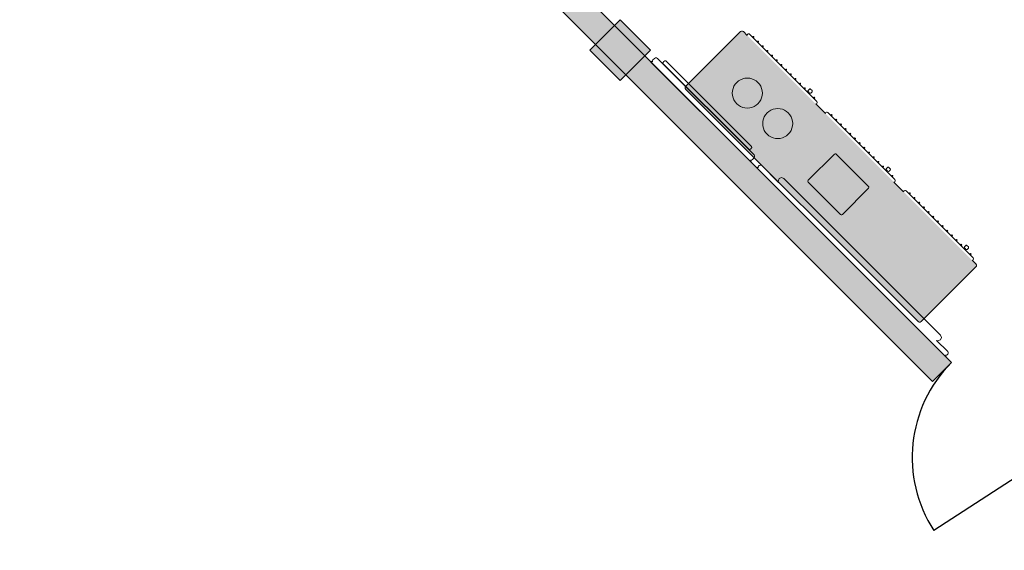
# Model space of a CAD drawing. Extents: x 2172.2 to 2210.6, y 415.3 to 458.1.
# Tile 3 of 27: x 2187.9 to 2197, y 415.3 to 420.2. Entities that reach past the tile are written whole.
import ezdxf

# ---------------------------------------------------------------- set-up
doc = ezdxf.new("R2010")
doc.units = 0
for name, color, linetype, lineweight in [('AYAA_B2_COLUMNS', 8, 'Continuous', 30), ('AYAA_B2_FINE_DETAIL', 8, 'Continuous', 9), ('AYAA_B2_SERVICE', 7, 'Continuous', 18), ('AYAA_B2_WALL_DECOR', 32, 'Continuous', 13), ('AYAA_B2_WALLS', 7, 'Continuous', 30)]:
    doc.layers.add(name, color=color, linetype=linetype, lineweight=lineweight)

# ---------------------------------------------------------------- blocks, each defined once
blk = doc.blocks.new('AYAA_B2_ARCHITECTURE')
at = {"layer": 'AYAA_B2_COLUMNS', "true_color": 0xc2b092}
blk.add_hatch(color=256, dxfattribs=at).paths.add_polyline_path([(3.727698, -14.075465), (3.444858, -14.358305), (3.16205, -14.07543), (3.444858, -13.792626)])
at = {"layer": 'AYAA_B2_WALLS', "true_color": 0xe4e1d8}
blk.add_hatch(color=256, dxfattribs=at).paths.add_polyline_path([(6.354817, -17.161343), (-2.147606, -8.65892), (-1.970829, -8.482143), (6.531594, -16.984568)])
at = {"layer": 'AYAA_B2_COLUMNS', "linetype": 'Continuous', "lineweight": -2}
blk.add_lwpolyline([(3.727698, -14.075465), (3.444858, -14.358305), (3.16205, -14.07543), (3.444858, -13.792626)], close=True, dxfattribs=at)
at = {"layer": 'AYAA_B2_WALLS', "linetype": 'Continuous', "lineweight": -2}
blk.add_lwpolyline([(6.354817, -17.161343), (-2.147606, -8.65892), (-1.970829, -8.482143), (6.531594, -16.984568)], close=True, dxfattribs=at)
blk = doc.blocks.new('AYAA_B2_DOOR_D0')
at = {"color": 0, "linetype": 'Continuous'}
blk.add_lwpolyline([(-0.625, 0), (-0.3651, 1.2227)], dxfattribs=at)
at = {"color": 0}
blk.add_arc((-0.625, 0), 1.25, 0, 78, dxfattribs=at)
blk = doc.blocks.new('AYAA_B2_SIDEBOARD')
at = {"true_color": 0xe8ddc7}
blk.add_hatch(color=256, dxfattribs=at).paths.add_polyline_path([(-1.547328, 0.369987), (-1.539987, 0.377328), (-1.53, 0.38), (1.53, 0.38), (1.539987, 0.377328), (1.547328, 0.369987), (1.55, 0.36), (1.55, -0.36), (1.547328, -0.369987), (1.539987, -0.377328), (1.53, -0.38), (-1.53, -0.38), (-1.539987, -0.377328), (-1.547328, -0.369987), (-1.55, -0.36), (-1.55, 0.36)])
at = {"color": 0, "linetype": 'Continuous', "lineweight": -2}
for points in [[(-1.53, -0.38), (-1.539987, -0.377328), (-1.547328, -0.369987), (-1.55, -0.36), (-1.55, 0.36), (-1.547328, 0.369987), (-1.539987, 0.377328), (-1.53, 0.38), (1.53, 0.38), (1.539987, 0.377328), (1.547328, 0.369987), (1.55, 0.36), (1.55, -0.36), (1.547328, -0.369987), (1.539987, -0.377328), (1.53, -0.38), (1.481121, -0.38), (1.48313, -0.382009), (1.485, -0.389), (1.48313, -0.395991), (1.477991, -0.40113), (1.471, -0.403), (0.589, -0.403), (0.582009, -0.40113), (0.57687, -0.395991), (0.575, -0.389), (0.57687, -0.382009), (0.578879, -0.38), (0.451121, -0.38), (0.45313, -0.382009), (0.455, -0.389), (0.45313, -0.395991), (0.447991, -0.40113), (0.441, -0.403), (-0.441, -0.403), (-0.447991, -0.40113), (-0.45313, -0.395991), (-0.455, -0.389), (-0.45313, -0.382009), (-0.451121, -0.38), (-0.578879, -0.38), (-0.57687, -0.382009), (-0.575, -0.389), (-0.57687, -0.395991), (-0.582009, -0.40113), (-0.589, -0.403), (-1.471, -0.403), (-1.477991, -0.40113), (-1.48313, -0.395991), (-1.485, -0.389), (-1.48313, -0.382009), (-1.481121, -0.38)], [(-1.43, -0.415), (-1.433535, -0.413536), (-1.435, -0.41), (-1.433535, -0.406464), (-1.43, -0.405), (-1.426464, -0.406464), (-1.425, -0.41), (-1.426464, -0.413536)], [(-1.363461, -0.41), (-1.364926, -0.413536), (-1.368461, -0.415), (-1.371997, -0.413536), (-1.373461, -0.41), (-1.371997, -0.406464), (-1.368461, -0.405), (-1.364926, -0.406464)], [(-1.301923, -0.41), (-1.303388, -0.413536), (-1.306923, -0.415), (-1.310459, -0.413536), (-1.311923, -0.41), (-1.310459, -0.406464), (-1.306923, -0.405), (-1.303388, -0.406464)], [(-1.245385, -0.415), (-1.24892, -0.413536), (-1.250385, -0.41), (-1.24892, -0.406464), (-1.245385, -0.405), (-1.241849, -0.406464), (-1.240385, -0.41), (-1.241849, -0.413536)], [(-1.180311, -0.413536), (-1.183846, -0.415), (-1.187382, -0.413536), (-1.188846, -0.41), (-1.187382, -0.406464), (-1.183846, -0.405), (-1.180311, -0.406464), (-1.178846, -0.41)], [(-1.118772, -0.413536), (-1.122308, -0.415), (-1.125843, -0.413536), (-1.127308, -0.41), (-1.125843, -0.406464), (-1.122308, -0.405), (-1.118772, -0.406464), (-1.117308, -0.41)], [(-1.057234, -0.406464), (-1.055769, -0.41), (-1.057234, -0.413536), (-1.060769, -0.415), (-1.064305, -0.413536), (-1.065769, -0.41), (-1.064305, -0.406464), (-1.060769, -0.405)], [(-1.004231, -0.41), (-1.002766, -0.406464), (-0.999231, -0.405), (-0.995695, -0.406464), (-0.994231, -0.41), (-0.995695, -0.413536), (-0.999231, -0.415), (-1.002766, -0.413536)], [(-0.934157, -0.406464), (-0.932692, -0.41), (-0.934157, -0.413536), (-0.937692, -0.415), (-0.941228, -0.413536), (-0.942692, -0.41), (-0.941228, -0.406464), (-0.937692, -0.405)], [(-0.871154, -0.41), (-0.872618, -0.413536), (-0.876154, -0.415), (-0.879689, -0.413536), (-0.881154, -0.41), (-0.879689, -0.406464), (-0.876154, -0.405), (-0.872618, -0.406464)], [(-0.81108, -0.413536), (-0.814615, -0.415), (-0.818151, -0.413536), (-0.819615, -0.41), (-0.818151, -0.406464), (-0.814615, -0.405), (-0.81108, -0.406464), (-0.809615, -0.41)], [(-0.753077, -0.415), (-0.756612, -0.413536), (-0.758077, -0.41), (-0.756612, -0.406464), (-0.753077, -0.405), (-0.749541, -0.406464), (-0.748077, -0.41), (-0.749541, -0.413536)], [(-0.696538, -0.41), (-0.695074, -0.406464), (-0.691538, -0.405), (-0.688003, -0.406464), (-0.686538, -0.41), (-0.687306, -0.411855), (-0.686505, -0.412069), (-0.683569, -0.415005), (-0.6825, -0.419), (-0.6825, -0.435), (-0.683569, -0.438995), (-0.686505, -0.441931), (-0.6905, -0.443), (-0.7095, -0.443), (-0.713495, -0.441931), (-0.716431, -0.438995), (-0.7175, -0.435), (-0.7175, -0.419), (-0.716431, -0.415005), (-0.713495, -0.412069), (-0.7095, -0.411), (-0.696124, -0.411)], [(-0.633536, -0.413536), (-0.635, -0.41), (-0.633536, -0.406464), (-0.63, -0.405), (-0.626464, -0.406464), (-0.625, -0.41), (-0.626464, -0.413536), (-0.63, -0.415)], [(-0.396464, -0.406464), (-0.395, -0.41), (-0.396464, -0.413536), (-0.4, -0.415), (-0.403536, -0.413536), (-0.405, -0.41), (-0.403536, -0.406464), (-0.4, -0.405)], [(-0.338462, -0.405), (-0.334926, -0.406464), (-0.333462, -0.41), (-0.334926, -0.413536), (-0.338462, -0.415), (-0.341997, -0.413536), (-0.343462, -0.41), (-0.341997, -0.406464)], [(-0.276923, -0.405), (-0.273388, -0.406464), (-0.271923, -0.41), (-0.273388, -0.413536), (-0.276923, -0.415), (-0.280459, -0.413536), (-0.281923, -0.41), (-0.280459, -0.406464)], [(-0.215385, -0.405), (-0.211849, -0.406464), (-0.210385, -0.41), (-0.211849, -0.413536), (-0.215385, -0.415), (-0.21892, -0.413536), (-0.220385, -0.41), (-0.21892, -0.406464)], [(-0.153846, -0.405), (-0.150311, -0.406464), (-0.148846, -0.41), (-0.150311, -0.413536), (-0.153846, -0.415), (-0.157382, -0.413536), (-0.158846, -0.41), (-0.157382, -0.406464)], [(-0.088772, -0.406464), (-0.087308, -0.41), (-0.088772, -0.413536), (-0.092308, -0.415), (-0.095843, -0.413536), (-0.097308, -0.41), (-0.095843, -0.406464), (-0.092308, -0.405)], [(-0.025769, -0.41), (-0.027234, -0.413536), (-0.030769, -0.415), (-0.034305, -0.413536), (-0.035769, -0.41), (-0.034305, -0.406464), (-0.030769, -0.405), (-0.027234, -0.406464)], [(0.030769, -0.415), (0.027234, -0.413536), (0.025769, -0.41), (0.027234, -0.406464), (0.030769, -0.405), (0.034305, -0.406464), (0.035769, -0.41), (0.034305, -0.413536)], [(0.095843, -0.406464), (0.097308, -0.41), (0.095843, -0.413536), (0.092308, -0.415), (0.088772, -0.413536), (0.087308, -0.41), (0.088772, -0.406464), (0.092308, -0.405)], [(0.148846, -0.41), (0.150311, -0.406464), (0.153846, -0.405), (0.157382, -0.406464), (0.158846, -0.41), (0.157382, -0.413536), (0.153846, -0.415), (0.150311, -0.413536)], [(0.215385, -0.405), (0.21892, -0.406464), (0.220385, -0.41), (0.21892, -0.413536), (0.215385, -0.415), (0.211849, -0.413536), (0.210385, -0.41), (0.211849, -0.406464)], [(0.276923, -0.405), (0.280459, -0.406464), (0.281923, -0.41), (0.280459, -0.413536), (0.276923, -0.415), (0.273388, -0.413536), (0.271923, -0.41), (0.273388, -0.406464)], [(0.313569, -0.415005), (0.316505, -0.412069), (0.3205, -0.411), (0.333876, -0.411), (0.333462, -0.41), (0.334926, -0.406464), (0.338462, -0.405), (0.341997, -0.406464), (0.343462, -0.41), (0.342694, -0.411855), (0.343495, -0.412069), (0.346431, -0.415005), (0.3475, -0.419), (0.3475, -0.435), (0.346431, -0.438995), (0.343495, -0.441931), (0.3395, -0.443), (0.3205, -0.443), (0.316505, -0.441931), (0.313569, -0.438995), (0.3125, -0.435), (0.3125, -0.419)], [(0.403536, -0.413536), (0.4, -0.415), (0.396464, -0.413536), (0.395, -0.41), (0.396464, -0.406464), (0.4, -0.405), (0.403536, -0.406464), (0.405, -0.41)], [(0.625, -0.41), (0.626464, -0.406464), (0.63, -0.405), (0.633536, -0.406464), (0.635, -0.41), (0.633536, -0.413536), (0.63, -0.415), (0.626464, -0.413536)], [(0.695074, -0.413536), (0.691538, -0.415), (0.688003, -0.413536), (0.686538, -0.41), (0.688003, -0.406464), (0.691538, -0.405), (0.695074, -0.406464), (0.696538, -0.41)], [(0.749541, -0.406464), (0.753077, -0.405), (0.756612, -0.406464), (0.758077, -0.41), (0.756612, -0.413536), (0.753077, -0.415), (0.749541, -0.413536), (0.748077, -0.41)], [(0.81108, -0.406464), (0.814615, -0.405), (0.818151, -0.406464), (0.819615, -0.41), (0.818151, -0.413536), (0.814615, -0.415), (0.81108, -0.413536), (0.809615, -0.41)], [(0.879689, -0.406464), (0.881154, -0.41), (0.879689, -0.413536), (0.876154, -0.415), (0.872618, -0.413536), (0.871154, -0.41), (0.872618, -0.406464), (0.876154, -0.405)], [(0.934157, -0.406464), (0.937692, -0.405), (0.941228, -0.406464), (0.942692, -0.41), (0.941228, -0.413536), (0.937692, -0.415), (0.934157, -0.413536), (0.932692, -0.41)], [(0.995695, -0.406464), (0.999231, -0.405), (1.002766, -0.406464), (1.004231, -0.41), (1.002766, -0.413536), (0.999231, -0.415), (0.995695, -0.413536), (0.994231, -0.41)], [(1.065769, -0.41), (1.064305, -0.413536), (1.060769, -0.415), (1.057234, -0.413536), (1.055769, -0.41), (1.057234, -0.406464), (1.060769, -0.405), (1.064305, -0.406464)], [(1.125843, -0.413536), (1.122308, -0.415), (1.118772, -0.413536), (1.117308, -0.41), (1.118772, -0.406464), (1.122308, -0.405), (1.125843, -0.406464), (1.127308, -0.41)], [(1.188846, -0.41), (1.187382, -0.413536), (1.183846, -0.415), (1.180311, -0.413536), (1.178846, -0.41), (1.180311, -0.406464), (1.183846, -0.405), (1.187382, -0.406464)], [(1.250385, -0.41), (1.24892, -0.413536), (1.245385, -0.415), (1.241849, -0.413536), (1.240385, -0.41), (1.241849, -0.406464), (1.245385, -0.405), (1.24892, -0.406464)], [(1.310459, -0.413536), (1.306923, -0.415), (1.303388, -0.413536), (1.301923, -0.41), (1.303388, -0.406464), (1.306923, -0.405), (1.310459, -0.406464), (1.311923, -0.41)], [(1.346505, -0.412069), (1.3505, -0.411), (1.363875, -0.411), (1.363461, -0.41), (1.364926, -0.406464), (1.368461, -0.405), (1.371997, -0.406464), (1.373461, -0.41), (1.372693, -0.411854), (1.373495, -0.412069), (1.376431, -0.415005), (1.3775, -0.419), (1.3775, -0.435), (1.376431, -0.438995), (1.373495, -0.441931), (1.3695, -0.443), (1.3505, -0.443), (1.346505, -0.441931), (1.343569, -0.438995), (1.3425, -0.435), (1.3425, -0.419), (1.343569, -0.415005)], [(1.433535, -0.413536), (1.43, -0.415), (1.426464, -0.413536), (1.425, -0.41), (1.426464, -0.406464), (1.43, -0.405), (1.433535, -0.406464), (1.435, -0.41)]]:
    blk.add_lwpolyline(points, close=True, dxfattribs=at)
at = {"layer": 'AYAA_B2_FINE_DETAIL', "linetype": 'Continuous', "lineweight": -2}
for points in [[(-0.118992, 0.183397), (-0.113, 0.185), (0.313, 0.185), (0.318992, 0.183397), (0.323397, 0.178992), (0.325, 0.173), (0.325, -0.173), (0.323397, -0.178992), (0.318992, -0.183397), (0.313, -0.185), (-0.113, -0.185), (-0.118992, -0.183397), (-0.123397, -0.178992), (-0.125, -0.173), (-0.125, 0.173), (-0.123397, 0.178992)], [(-1.224741, 0.063559), (-1.213262, 0.08229), (-1.198995, 0.098995), (-1.18229, 0.113262), (-1.163559, 0.124741), (-1.143262, 0.133148), (-1.121901, 0.138276), (-1.1, 0.14), (-1.078099, 0.138276), (-1.056738, 0.133148), (-1.036441, 0.124741), (-1.01771, 0.113262), (-1.001005, 0.098995), (-0.986738, 0.08229), (-0.975259, 0.063559), (-0.966852, 0.043262), (-0.961724, 0.021901), (-0.96, 0), (-0.961724, -0.021901), (-0.966852, -0.043262), (-0.975259, -0.063559), (-0.986738, -0.08229), (-1.001005, -0.098995), (-1.01771, -0.113262), (-1.036441, -0.124741), (-1.056738, -0.133148), (-1.078099, -0.138276), (-1.1, -0.14), (-1.121901, -0.138276), (-1.143262, -0.133148), (-1.163559, -0.124741), (-1.18229, -0.113262), (-1.198995, -0.098995), (-1.213262, -0.08229), (-1.224741, -0.063559), (-1.233148, -0.043262), (-1.238276, -0.021901), (-1.24, 0), (-1.238276, 0.021901), (-1.233148, 0.043262)], [(-0.838276, 0.021901), (-0.833148, 0.043262), (-0.824741, 0.063559), (-0.813262, 0.08229), (-0.798995, 0.098995), (-0.78229, 0.113262), (-0.763559, 0.124741), (-0.743262, 0.133148), (-0.721901, 0.138276), (-0.7, 0.14), (-0.678099, 0.138276), (-0.656738, 0.133148), (-0.636441, 0.124741), (-0.61771, 0.113262), (-0.601005, 0.098995), (-0.586738, 0.08229), (-0.575259, 0.063559), (-0.566852, 0.043262), (-0.561724, 0.021901), (-0.56, 0), (-0.561724, -0.021901), (-0.566852, -0.043262), (-0.575259, -0.063559), (-0.586738, -0.08229), (-0.601005, -0.098995), (-0.61771, -0.113262), (-0.636441, -0.124741), (-0.656738, -0.133148), (-0.678099, -0.138276), (-0.7, -0.14), (-0.721901, -0.138276), (-0.743262, -0.133148), (-0.763559, -0.124741), (-0.78229, -0.113262), (-0.798995, -0.098995), (-0.813262, -0.08229), (-0.824741, -0.063559), (-0.833148, -0.043262), (-0.838276, -0.021901), (-0.84, 0)]]:
    blk.add_lwpolyline(points, close=True, dxfattribs=at)
blk = doc.blocks.new('AYAA_B2_UNIQUE_WALL_COMPOSITION_05')
at = {"color": 0, "linetype": 'Continuous', "lineweight": -2}
for points in [[(-0.655888, 0.01), (0.655888, 0.01), (0.655888, -0.001), (0.646203, -0.001), (0.653217, -0.008013), (0.655888, -0.018), (0.655888, -0.038), (0.653217, -0.047987), (0.645875, -0.055328), (0.635889, -0.058), (-0.635889, -0.058), (-0.645875, -0.055328), (-0.653217, -0.047987), (-0.655888, -0.038), (-0.655888, -0.018), (-0.653217, -0.008013), (-0.646203, -0.001), (-0.655888, -0.001)], [(-0.564064, -0.06), (0.564064, -0.06), (0.57149, -0.065272), (0.574566, -0.078), (0.57149, -0.090728), (0.564064, -0.096), (-0.564064, -0.096), (-0.57149, -0.090728), (-0.574566, -0.078), (-0.57149, -0.065272)]]:
    blk.add_lwpolyline(points, close=True, dxfattribs=at)
blk = doc.blocks.new('AYAA_B2_UNIQUE_WALL_COMPOSITION_18')
at = {"color": 0, "linetype": 'Continuous', "lineweight": -2}
blk.add_lwpolyline([(-1.10032, -0.07306), (-1.090889, -0.050291), (-1.078115, -0.045), (-1.22544, -0.045), (-1.233709, -0.042788), (-1.239788, -0.036709), (-1.242, -0.02844), (-1.242, -0.02016), (-1.239788, -0.011891), (-1.234257, -0.00636), (-1.242, -0.00636), (-1.242, 0.00376), (1.242, 0.00376), (1.242, -0.00636), (1.234257, -0.00636), (1.239788, -0.011891), (1.242, -0.02016), (1.242, -0.02844), (1.239788, -0.036709), (1.233709, -0.042788), (1.22544, -0.045), (1.003553, -0.045), (1.016274, -0.050291), (1.025666, -0.07306), (1.016274, -0.095829), (0.9936, -0.10526), (-1.06812, -0.10526), (-1.090889, -0.095829)], close=True, dxfattribs=at)

msp = doc.modelspace()

# ---------------------------------------------------------------- block references
at = {"layer": 'AYAA_B2_SERVICE', "linetype": 'Continuous', "xscale": 0.9999999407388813, "yscale": -0.9999999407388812, "rotation": -44.99999758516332}
msp.add_blockref('AYAA_B2_SIDEBOARD', (2195.4079, 418.7472), dxfattribs=at)
at = {"layer": 'AYAA_B2_WALL_DECOR', "linetype": 'Continuous', "rotation": 135}
for name, p in [('AYAA_B2_UNIQUE_WALL_COMPOSITION_05', (2194.2022, 419.3583)), ('AYAA_B2_UNIQUE_WALL_COMPOSITION_18', (2195.5991, 417.9525))]:
    msp.add_blockref(name, p, dxfattribs=at)
at = {"layer": 'AYAA_B2_WALLS'}
msp.add_blockref('AYAA_B2_ARCHITECTURE', (2190, 434), dxfattribs=at)
at = {"layer": 'AYAA_B2_WALLS', "rotation": 135}
msp.add_blockref('AYAA_B2_DOOR_D0', (2196.9735, 416.5735), dxfattribs=at)

doc.saveas('drawing.dxf')
